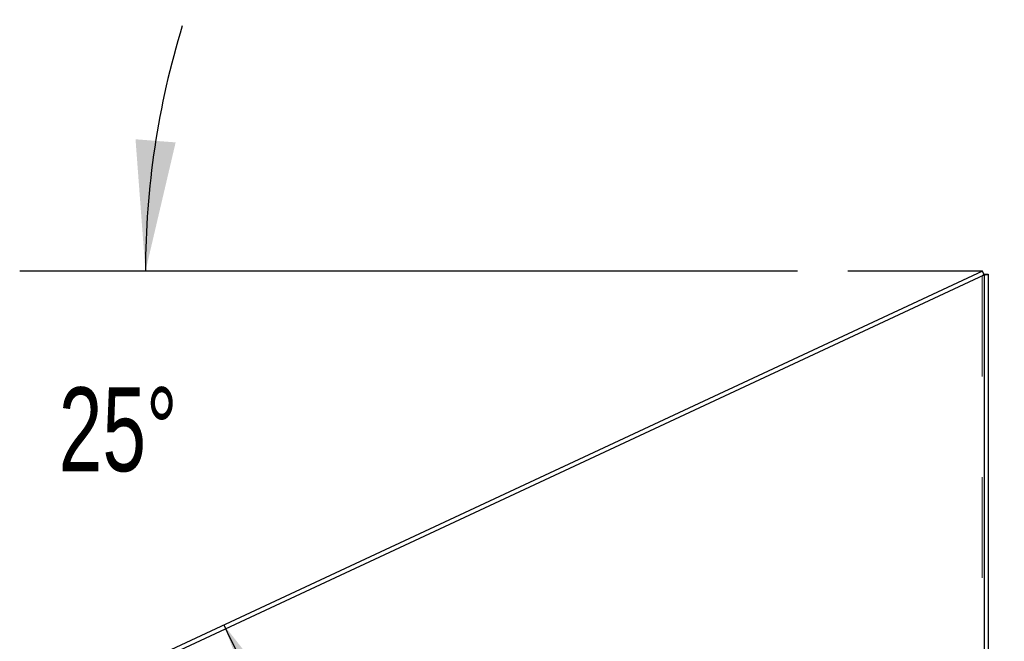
# Model space of a CAD drawing. Header units: inches. Extents: x 0.2 to 10.8, y 0.2 to 8.2.
# Tile 138 of 145: x 5.9 to 6.9, y 5.1 to 5.7. Entities that reach past the tile are written whole.
import ezdxf

# ---------------------------------------------------------------- set-up
doc = ezdxf.new("R2010")
doc.units = ezdxf.units.IN
doc.header["$MEASUREMENT"] = 0
doc.linetypes.add('HIDDEN', pattern=[0.075, 0.05, -0.025])
doc.layers.add('DIMENSIONS', color=140, linetype='Continuous')
doc.styles.add('SLDTEXTSTYLE0', font='TXT', dxfattribs={"width": 0.7})
doc.dimstyles.new('SLDDIMSTYLE1', dxfattribs={"dimtxt": 0.084961, "dimasz": 0.13, "dimexe": 0, "dimexo": 0.0625, "dimgap": 0.02124, "dimtad": 0, "dimtih": 1, "dimtoh": 1, "dimlfac": 18, "dimrnd": 1e-09, "dimzin": 12, "dimdsep": 46, "dimtxsty": 'SLDTEXTSTYLE0', "dimsah": 1, "dimcen": 0.09, "dimadec": 0, "dimazin": 3, "dimtfac": 1, "dimtmove": 0, "dimatfit": 0, "dimfxl": 0, "dimfrac": 2, "dimtolj": 1, "dimtzin": 12, "dimarcsym": 0})
doc.dimstyles.new('SLDDIMSTYLE4', dxfattribs={"dimtxt": 0.084961, "dimasz": 0.13, "dimexe": 0, "dimexo": 0.0625, "dimgap": 0.02124, "dimtad": 0, "dimtih": 1, "dimtoh": 1, "dimdec": 4, "dimlfac": 18, "dimzin": 12, "dimdsep": 46, "dimtxsty": 'SLDTEXTSTYLE0', "dimsah": 1, "dimcen": 0.09, "dimadec": 0, "dimazin": 3, "dimtfac": 1, "dimtdec": 0, "dimtofl": 0, "dimtmove": 0, "dimatfit": 3, "dimfxl": 0, "dimfrac": 2, "dimtolj": 1, "dimtzin": 12, "dimarcsym": 0})

# ---------------------------------------------------------------- blocks, each defined once
blk = doc.blocks.new('_D_13')
at = {"layer": 'DIMENSIONS'}
blk.add_line((6.67017, 5.45317), (5.89703, 5.45317), dxfattribs=at)
for start, end in [(162.94471, 180), (205, 222.05529)]:
    blk.add_arc((6.85385, 5.45317), 0.83181, start, end, dxfattribs=at)
for points in [[(6.02203, 5.45317), (6.05204, 5.58123), (6.01216, 5.58432)], [(6.09997, 5.10163), (6.14645, 4.97858), (6.18128, 4.99825)]]:
    blk.add_solid(points, dxfattribs=at)
at = {"layer": 'DIMENSIONS', "insert": (5.93589, 5.33777), "char_height": 0.083333, "attachment_point": 1, "style": 'SLDTEXTSTYLE0'}
blk.add_mtext('25°', dxfattribs=at)
blk = doc.blocks.new('_D_17')
at = {"layer": 'DIMENSIONS'}
for p, q in [((7.29508, 5.45317), (7.29508, 5.70317)), ((6.90385, 5.45317), (7.42008, 5.45317)), ((7.13351, 5.19086), (7.10498, 5.19086)), ((7.10498, 5.19086), (7.10498, 5.05583)), ((7.45666, 5.19086), (7.48519, 5.19086)), ((7.48519, 5.19086), (7.48519, 5.05583)), ((7.10498, 5.05583), (7.13351, 5.05583)), ((7.48519, 5.05583), (7.45666, 5.05583)), ((6.95416, 4.92836), (7.42008, 4.92836)), ((7.29508, 4.92836), (7.29508, 4.67836))]:
    blk.add_line(p, q, dxfattribs=at)
for points in [[(7.29508, 5.45317), (7.31508, 5.58317), (7.27508, 5.58317)], [(7.29508, 4.92836), (7.27508, 4.79836), (7.31508, 4.79836)]]:
    blk.add_solid(points, dxfattribs=at)
at = {"layer": 'DIMENSIONS', "char_height": 0.083333, "attachment_point": 1, "style": 'SLDTEXTSTYLE0'}
for s, insert in [('9.45', (7.16885, 5.3173)), ('239.9', (7.13351, 5.16325))]:
    blk.add_mtext(s, dxfattribs=dict(at, insert=insert))

msp = doc.modelspace()

# ---------------------------------------------------------------- linework, layer by layer
at = {"color": 7, "linetype": 'Continuous', "lineweight": 25}
for p, q in [((6.8538455, 5.4531654), (5.9893059, 5.050024)), ((6.855536, 5.4495402), (6.8538455, 5.4531654)), ((5.9893644, 5.0456377), (6.855536, 5.4495402)), ((6.855536, 5.4501757), (6.855536, 5.4495402)), ((6.855536, 5.4501757), (6.859536, 5.4501757)), ((6.855536, 5.4495402), (6.855536, 3.0817514)), ((6.859536, 5.4501757), (6.859536, 3.0817514))]:
    msp.add_line(p, q, dxfattribs=at)
at = {"color": 7, "linetype": 'HIDDEN', "lineweight": 18}
for p, q in [((6.853536, 5.4486076), (6.853536, 3.0817514)), ((6.853536, 5.4486076), (6.853536, 3.0817514)), ((6.8546998, 5.4495402), (6.8570276, 5.4495402)), ((6.855536, 5.4497868), (6.859536, 5.4497868))]:
    msp.add_line(p, q, dxfattribs=at)
for points, knots in [([(6.853536, 5.4486076), (6.8541571, 5.448763), (6.8547781, 5.4489184), (6.8559609, 5.4492293), (6.8565225, 5.4493847), (6.8570276, 5.4495402)], [0, 0, 0, 0, 0.5, 0.5, 1, 1, 1, 1]), ([(6.8546998, 5.4495402), (6.8548216, 5.4495607), (6.8550653, 5.4496018), (6.8553234, 5.4496603), (6.8554131, 5.4496982), (6.8554542, 5.4497156)], [0, 0, 0, 0, 0.35156139, 0.7031231, 1, 1, 1, 1]), ([(6.8570276, 5.4495402), (6.8577999, 5.4495813), (6.858438, 5.4496224), (6.8593063, 5.4497046), (6.859536, 5.4497457), (6.859536, 5.4497868)], [0, 0, 0, 0, 0.5, 0.5, 1, 1, 1, 1])]:
    msp.add_open_spline(points, degree=3, knots=knots, dxfattribs=at)
msp.add_open_spline([(6.8546998, 5.4495402), (6.8543631, 5.4492293), (6.85395, 5.4489184), (6.853536, 5.4486076)], degree=3, dxfattribs=at)
at = {"color": 7, "linetype": 'Continuous', "lineweight": 25}
msp.add_open_spline([(6.8554542, 5.4497156), (6.8554631, 5.4497188), (6.8555296, 5.4497425), (6.855533, 5.4497663), (6.855536, 5.4497868)], degree=3, knots=[0, 0, 0, 0, 0.13460992, 1, 1, 1, 1], dxfattribs=at)
at = {"layer": 'DIMENSIONS'}
msp.add_line((6.8538455, 5.4531654), (6.7201666, 5.4531654), dxfattribs=at)

# ---------------------------------------------------------------- dimensions: what is measured, and where the dimension line sits
dim = msp.add_angular_dim_2l(base=(6.0312296, 5.576512), line1=((6.7201666, 5.4531654), (6.8538455, 5.4531654)), line2=((5.9848556, 5.0479488), (6.8538455, 5.4531654)), dimstyle='SLDDIMSTYLE4', dxfattribs=at)
dim.commit()
dim.dimension.update_dxf_attribs({"geometry": '_D_13', "text_midpoint": (6.0366603, 5.2978606), "dimtype": 162})
dim = msp.add_linear_dim(base=(7.2950846, 4.9283626), p1=(6.8538455, 5.4531654), p2=(6.904163, 4.9283626), angle=90, dimstyle='SLDDIMSTYLE1', dxfattribs=at)
dim.commit()
dim.dimension.update_dxf_attribs({"geometry": '_D_17', "text_midpoint": (7.2950846, 5.1908617), "dimtype": 160})

doc.saveas('drawing.dxf')
